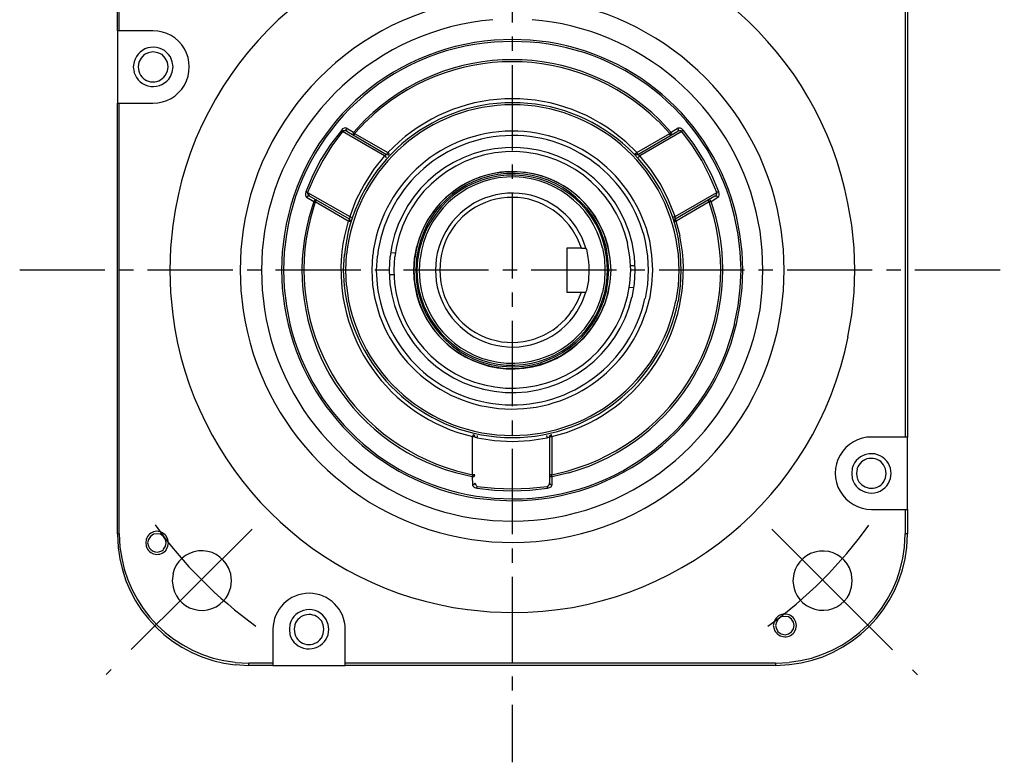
# Model space of a CAD drawing. Header units: millimetres. Extents: x 32176 to 33726, y 9839 to 10942.
# Tile 30 of 44: x 32439 to 32549, y 10284 to 10366. Entities that reach past the tile are written whole.
import ezdxf

# ---------------------------------------------------------------- set-up
doc = ezdxf.new("R2010")
doc.units = ezdxf.units.MM
doc.linetypes.add('CENTER2', pattern=[28.575, 19.05, -3.175, 3.175, -3.175])
doc.layers.add('Center', color=1, linetype='CENTER2')
doc.layers.add('Z_entity', color=7, linetype='Continuous')

msp = doc.modelspace()

# ---------------------------------------------------------------- linework, layer by layer
at = {"layer": 'Center', "ltscale": 0.5}
for p, q in [((32494.23, 10418.51), (32494.23, 10283.51)), ((32439.23, 10338.51), (32549.23, 10338.51))]:
    msp.add_line(p, q, dxfattribs=at)
at = {"layer": 'Center'}
for p, q in [((32465.19, 10309.55), (32448.9, 10293.31)), ((32523.26, 10309.53), (32539.53, 10293.28))]:
    msp.add_line(p, q, dxfattribs=at)
for start, end in [(215.5582, 234.2821), (305.6869, 324.4108)]:
    msp.add_arc((32494.23, 10338.51), 49.01, start, end, dxfattribs=at)
at = {"layer": 'Z_entity', "color": 7}
for p, q in [((32450.14, 10365.2), (32450.14, 10367.91)), ((32450.35, 10365.2), (32450.35, 10367.91)), ((32538.16, 10367.91), (32538.16, 10319.83)), ((32538.41, 10367.91), (32538.41, 10319.83)), ((32450.14, 10365.2), (32450.14, 10357.11)), ((32450.35, 10365.2), (32450.14, 10365.2)), ((32454.12, 10365.2), (32450.35, 10365.2)), ((32494.27, 10364.23), (32492.24, 10364.14)), ((32496.27, 10364.14), (32494.27, 10364.23)), ((32494.27, 10364.01), (32492.24, 10363.93)), ((32496.27, 10363.93), (32494.27, 10364.01)), ((32452.8, 10362.15), (32452.55, 10361.68)), ((32453.14, 10362.53), (32452.8, 10362.15)), ((32453.61, 10362.74), (32453.14, 10362.53)), ((32454.12, 10362.83), (32453.61, 10362.74)), ((32454.67, 10362.74), (32454.12, 10362.83)), ((32455.13, 10362.53), (32454.67, 10362.74)), ((32455.47, 10362.15), (32455.13, 10362.53)), ((32455.73, 10361.68), (32455.47, 10362.15)), ((32456.28, 10361.73), (32456.07, 10362.28)), ((32452, 10361.73), (32451.91, 10361.18)), ((32451.91, 10361.18), (32452, 10360.58)), ((32452.55, 10361.68), (32452.47, 10361.18)), ((32452.47, 10361.18), (32452.55, 10360.67)), ((32455.81, 10361.18), (32455.73, 10361.68)), ((32455.73, 10360.67), (32455.81, 10361.18)), ((32455.81, 10361.18), (32455.81, 10361.18)), ((32456.36, 10361.18), (32456.28, 10361.73)), ((32456.28, 10360.58), (32456.36, 10361.18)), ((32456.36, 10361.18), (32456.36, 10361.18)), ((32455.47, 10360.2), (32455.73, 10360.67)), ((32456.07, 10360.07), (32456.28, 10360.58)), ((32450.14, 10309.03), (32450.14, 10357.11)), ((32450.14, 10357.11), (32450.35, 10357.11)), ((32450.35, 10309.03), (32450.35, 10357.11)), ((32450.35, 10357.11), (32454.12, 10357.11)), ((32475.47, 10354.31), (32475.3, 10354.23)), ((32475.64, 10354.36), (32475.47, 10354.31)), ((32475.72, 10354.31), (32475.64, 10354.36)), ((32475.72, 10354.31), (32475.68, 10354.14)), ((32476.53, 10353.85), (32475.72, 10354.31)), ((32477.84, 10355.24), (32476.53, 10353.85)), ((32477.97, 10355.12), (32476.65, 10353.72)), ((32511.85, 10353.72), (32510.54, 10355.12)), ((32512.02, 10353.85), (32510.71, 10355.24)), ((32512.79, 10354.31), (32512.02, 10353.85)), ((32512.83, 10354.14), (32512.79, 10354.31)), ((32513.04, 10354.31), (32512.79, 10354.31)), ((32513.21, 10354.23), (32513.04, 10354.31)), ((32475.17, 10354.06), (32473.94, 10352.49)), ((32475.3, 10353.93), (32474.11, 10352.36)), ((32475.3, 10354.23), (32475.17, 10354.06)), ((32475.26, 10353.97), (32475.17, 10354.06)), ((32475.3, 10353.97), (32475.26, 10353.97)), ((32475.42, 10354.02), (32475.3, 10353.93)), ((32475.3, 10353.93), (32475.3, 10353.97)), ((32480, 10351.22), (32475.3, 10353.93)), ((32475.68, 10354.02), (32475.42, 10354.02)), ((32475.68, 10354.14), (32475.76, 10353.97)), ((32475.76, 10353.97), (32475.68, 10354.02)), ((32475.76, 10353.97), (32480.21, 10351.39)), ((32476.53, 10353.85), (32476.44, 10353.68)), ((32476.44, 10353.68), (32476.57, 10353.51)), ((32476.65, 10353.72), (32476.53, 10353.85)), ((32476.61, 10353.59), (32476.57, 10353.55)), ((32476.57, 10353.55), (32476.57, 10353.51)), ((32476.65, 10353.68), (32476.61, 10353.64)), ((32476.61, 10353.64), (32476.61, 10353.59)), ((32476.65, 10353.72), (32480.34, 10351.6)), ((32476.65, 10353.72), (32476.65, 10353.68)), ((32508.17, 10351.6), (32511.85, 10353.72)), ((32508.3, 10351.39), (32512.74, 10353.97)), ((32513.21, 10353.93), (32508.51, 10351.22)), ((32511.85, 10353.72), (32511.98, 10353.85)), ((32511.85, 10353.68), (32511.85, 10353.72)), ((32511.9, 10353.64), (32511.85, 10353.68)), ((32511.9, 10353.59), (32511.9, 10353.64)), ((32511.94, 10353.55), (32511.9, 10353.59)), ((32511.94, 10353.51), (32511.94, 10353.55)), ((32511.98, 10353.51), (32511.94, 10353.51)), ((32511.98, 10353.85), (32512.02, 10353.85)), ((32511.98, 10353.51), (32512.07, 10353.68)), ((32512.07, 10353.68), (32512.02, 10353.85)), ((32512.74, 10353.97), (32512.83, 10354.14)), ((32512.83, 10354.02), (32512.74, 10353.97)), ((32513.08, 10354.02), (32512.83, 10354.02)), ((32513.21, 10353.93), (32513.08, 10354.02)), ((32513.38, 10354.06), (32513.21, 10354.23)), ((32513.29, 10353.97), (32513.21, 10353.97)), ((32513.21, 10353.97), (32513.21, 10353.93)), ((32514.4, 10352.36), (32513.21, 10353.93)), ((32513.34, 10354.02), (32513.29, 10354.02)), ((32513.29, 10354.02), (32513.29, 10353.97)), ((32513.38, 10354.06), (32513.34, 10354.06)), ((32513.34, 10354.06), (32513.34, 10354.02)), ((32514.57, 10352.49), (32513.38, 10354.06)), ((32473.94, 10352.49), (32472.88, 10350.8)), ((32474.11, 10352.36), (32473.09, 10350.71)), ((32481.61, 10352.79), (32480.34, 10351.6)), ((32508.17, 10351.6), (32506.94, 10352.79)), ((32515.45, 10350.71), (32514.4, 10352.36)), ((32515.62, 10350.8), (32514.57, 10352.49)), ((32480, 10351.22), (32478.77, 10349.7)), ((32480.17, 10351.35), (32480, 10351.22)), ((32480.04, 10351.18), (32480, 10351.22)), ((32480.08, 10351.18), (32480.04, 10351.18)), ((32480.13, 10351.14), (32480.08, 10351.18)), ((32480.13, 10351.09), (32480.13, 10351.14)), ((32480.17, 10351.09), (32480.13, 10351.09)), ((32480.21, 10351.39), (32480.17, 10351.35)), ((32480.17, 10351.05), (32480.17, 10351.09)), ((32480.21, 10351.05), (32480.17, 10351.05)), ((32480.25, 10351.39), (32480.21, 10351.39)), ((32480.21, 10351.39), (32480.38, 10351.35)), ((32480.3, 10351.47), (32480.25, 10351.43)), ((32480.25, 10351.43), (32480.25, 10351.39)), ((32480.34, 10351.56), (32480.3, 10351.52)), ((32480.3, 10351.52), (32480.3, 10351.47)), ((32480.42, 10351.52), (32480.34, 10351.6)), ((32480.34, 10351.6), (32480.34, 10351.56)), ((32480.38, 10351.35), (32480.51, 10351.43)), ((32480.47, 10351.52), (32480.42, 10351.52)), ((32480.47, 10351.47), (32480.47, 10351.52)), ((32480.51, 10351.47), (32480.47, 10351.47)), ((32480.51, 10351.43), (32480.51, 10351.47)), ((32508, 10351.43), (32508, 10351.47)), ((32508, 10351.47), (32508.04, 10351.47)), ((32508, 10351.43), (32508.13, 10351.35)), ((32508.04, 10351.47), (32508.17, 10351.6)), ((32508.13, 10351.35), (32508.3, 10351.39)), ((32508.21, 10351.56), (32508.17, 10351.6)), ((32508.21, 10351.52), (32508.21, 10351.56)), ((32508.25, 10351.47), (32508.21, 10351.52)), ((32508.25, 10351.43), (32508.25, 10351.47)), ((32508.3, 10351.39), (32508.25, 10351.43)), ((32508.34, 10351.35), (32508.3, 10351.39)), ((32508.51, 10351.22), (32508.34, 10351.35)), ((32508.38, 10351.09), (32508.34, 10351.09)), ((32508.34, 10351.09), (32508.34, 10351.05)), ((32508.42, 10351.14), (32508.38, 10351.09)), ((32508.47, 10351.18), (32508.42, 10351.18)), ((32508.42, 10351.18), (32508.42, 10351.14)), ((32508.51, 10351.22), (32508.47, 10351.18)), ((32509.74, 10349.7), (32508.51, 10351.22)), ((32472.88, 10350.8), (32471.99, 10349.06)), ((32473.09, 10350.71), (32472.16, 10348.93)), ((32516.34, 10348.93), (32515.45, 10350.71)), ((32516.56, 10349.06), (32515.62, 10350.8)), ((32471.99, 10349.06), (32471.19, 10347.2)), ((32472.16, 10348.93), (32471.4, 10347.15)), ((32478.77, 10349.7), (32477.71, 10348.04)), ((32510.84, 10348.04), (32509.74, 10349.7)), ((32517.11, 10347.15), (32516.34, 10348.93)), ((32517.32, 10347.2), (32516.56, 10349.06)), ((32477.71, 10348.04), (32476.78, 10346.26)), ((32511.73, 10346.26), (32510.84, 10348.04)), ((32471.19, 10347.2), (32471.15, 10347.03)), ((32471.15, 10347.03), (32471.15, 10346.82)), ((32471.15, 10346.82), (32471.19, 10346.69)), ((32471.27, 10347.2), (32471.19, 10347.2)), ((32471.19, 10346.69), (32471.27, 10346.6)), ((32471.32, 10347.15), (32471.27, 10347.2)), ((32471.4, 10346.73), (32471.27, 10346.6)), ((32471.27, 10346.6), (32472.08, 10346.14)), ((32471.4, 10347.15), (32471.32, 10347.15)), ((32471.4, 10347.15), (32476.1, 10344.44)), ((32471.4, 10347.15), (32471.4, 10347.03)), ((32471.4, 10347.03), (32471.44, 10346.9)), ((32471.61, 10346.73), (32471.4, 10346.73)), ((32471.44, 10346.9), (32471.61, 10346.73)), ((32476.06, 10344.15), (32471.61, 10346.73)), ((32512.45, 10344.44), (32517.11, 10347.15)), ((32516.9, 10346.73), (32512.45, 10344.15)), ((32516.47, 10346.14), (32517.23, 10346.6)), ((32516.9, 10346.73), (32517.02, 10346.82)), ((32517.11, 10346.73), (32516.9, 10346.73)), ((32517.02, 10346.82), (32517.06, 10346.9)), ((32517.06, 10346.9), (32517.11, 10347.03)), ((32517.19, 10347.15), (32517.11, 10347.15)), ((32517.11, 10347.03), (32517.11, 10347.15)), ((32517.23, 10346.6), (32517.11, 10346.73)), ((32517.23, 10347.2), (32517.19, 10347.15)), ((32517.32, 10347.2), (32517.23, 10347.2)), ((32517.23, 10346.6), (32517.32, 10346.69)), ((32517.36, 10347.03), (32517.32, 10347.2)), ((32517.32, 10346.69), (32517.36, 10346.82)), ((32517.36, 10346.82), (32517.36, 10347.03)), ((32472.08, 10346.14), (32471.53, 10344.32)), ((32472.25, 10346.09), (32471.7, 10344.27)), ((32472.21, 10346.31), (32472.08, 10346.14)), ((32472.12, 10346.14), (32472.08, 10346.14)), ((32472.16, 10346.09), (32472.12, 10346.14)), ((32472.25, 10346.09), (32472.16, 10346.09)), ((32472.37, 10346.31), (32472.21, 10346.31)), ((32472.29, 10346.14), (32472.25, 10346.09)), ((32475.93, 10343.93), (32472.25, 10346.09)), ((32472.33, 10346.18), (32472.29, 10346.14)), ((32472.37, 10346.26), (32472.33, 10346.22)), ((32472.33, 10346.22), (32472.33, 10346.18)), ((32472.37, 10346.31), (32472.37, 10346.26)), ((32476.78, 10346.26), (32476.1, 10344.44)), ((32512.45, 10344.44), (32511.73, 10346.26)), ((32516.26, 10346.09), (32512.57, 10343.93)), ((32516.13, 10346.26), (32516.13, 10346.31)), ((32516.34, 10346.31), (32516.13, 10346.31)), ((32516.17, 10346.26), (32516.13, 10346.26)), ((32516.17, 10346.18), (32516.17, 10346.26)), ((32516.22, 10346.14), (32516.17, 10346.18)), ((32516.26, 10346.09), (32516.22, 10346.14)), ((32516.81, 10344.27), (32516.26, 10346.09)), ((32516.39, 10346.09), (32516.26, 10346.09)), ((32516.47, 10346.14), (32516.34, 10346.31)), ((32516.47, 10346.14), (32516.39, 10346.14)), ((32516.39, 10346.14), (32516.39, 10346.09)), ((32517.02, 10344.32), (32516.47, 10346.14)), ((32532.19, 10343.47), (32531.76, 10345.93)), ((32476.1, 10344.44), (32476.06, 10344.23)), ((32476.14, 10344.4), (32476.1, 10344.44)), ((32476.23, 10344.4), (32476.14, 10344.4)), ((32476.23, 10344.36), (32476.23, 10344.4)), ((32512.32, 10344.4), (32512.28, 10344.36)), ((32512.4, 10344.4), (32512.32, 10344.4)), ((32512.45, 10344.44), (32512.4, 10344.4)), ((32512.45, 10344.15), (32512.45, 10344.44)), ((32519.48, 10342.45), (32519.1, 10344.44)), ((32519.69, 10342.49), (32519.31, 10344.49)), ((32521.94, 10342.83), (32521.51, 10344.99)), ((32524.31, 10343), (32523.88, 10345.25)), ((32456.32, 10343.47), (32456.07, 10340.97)), ((32475.93, 10343.93), (32475.51, 10342.28)), ((32475.98, 10343.98), (32475.93, 10343.93)), ((32476.02, 10343.93), (32475.93, 10343.93)), ((32476.02, 10344.06), (32475.98, 10344.02)), ((32475.98, 10344.02), (32475.98, 10343.98)), ((32476.06, 10344.15), (32476.02, 10344.15)), ((32476.02, 10344.15), (32476.02, 10344.06)), ((32476.06, 10343.89), (32476.02, 10343.93)), ((32476.06, 10344.23), (32476.06, 10344.15)), ((32476.14, 10344.06), (32476.06, 10344.15)), ((32476.19, 10343.89), (32476.06, 10343.89)), ((32476.19, 10343.89), (32476.14, 10344.06)), ((32476.31, 10344.36), (32476.23, 10344.36)), ((32512.28, 10344.36), (32512.19, 10344.36)), ((32512.45, 10344.15), (32512.36, 10344.06)), ((32512.36, 10344.06), (32512.36, 10343.89)), ((32512.45, 10343.89), (32512.36, 10343.89)), ((32512.49, 10344.15), (32512.45, 10344.15)), ((32512.49, 10343.93), (32512.45, 10343.89)), ((32512.49, 10344.1), (32512.49, 10344.15)), ((32512.53, 10344.06), (32512.49, 10344.1)), ((32512.57, 10343.93), (32512.49, 10343.93)), ((32512.53, 10344.02), (32512.53, 10344.06)), ((32512.57, 10343.98), (32512.53, 10344.02)), ((32512.57, 10343.93), (32512.57, 10343.98)), ((32513, 10342.28), (32512.57, 10343.93)), ((32532.44, 10340.97), (32532.19, 10343.47)), ((32464.2, 10343), (32463.95, 10340.76)), ((32466.57, 10342.83), (32466.32, 10340.67)), ((32468.82, 10342.49), (32468.56, 10340.5)), ((32469.03, 10342.45), (32468.77, 10340.46)), ((32501.56, 10341.99), (32500.97, 10342.96)), ((32502.07, 10342.07), (32501.48, 10343.13)), ((32504.95, 10341.1), (32504.57, 10342.37)), ((32519.73, 10340.46), (32519.48, 10342.45)), ((32519.95, 10340.5), (32519.69, 10342.49)), ((32522.19, 10340.67), (32521.94, 10342.83)), ((32524.56, 10340.76), (32524.31, 10343)), ((32501.98, 10340.93), (32501.56, 10341.99)), ((32502.49, 10340.93), (32502.07, 10342.07)), ((32507.41, 10339.95), (32507.15, 10341.44)), ((32507.91, 10340), (32507.66, 10341.52)), ((32509.4, 10340.04), (32509.14, 10341.65)), ((32509.86, 10340.12), (32509.61, 10341.73)), ((32512.83, 10340.21), (32512.57, 10341.9)), ((32513.04, 10340.21), (32512.83, 10341.94)), ((32456.07, 10340.97), (32456.02, 10338.47)), ((32463.95, 10340.76), (32463.86, 10338.47)), ((32466.32, 10340.67), (32466.23, 10338.47)), ((32468.56, 10340.5), (32468.48, 10338.47)), ((32468.77, 10340.46), (32468.69, 10338.47)), ((32475.47, 10340.21), (32475.38, 10338.47)), ((32475.72, 10340.21), (32475.64, 10338.47)), ((32478.64, 10340.12), (32478.56, 10338.47)), ((32479.15, 10340.04), (32479.07, 10338.47)), ((32480.68, 10340.42), (32481.14, 10340.38)), ((32483.56, 10341.1), (32483.3, 10339.78)), ((32501.98, 10340.93), (32500.37, 10340.93)), ((32500.37, 10340.93), (32500.37, 10336.01)), ((32501.98, 10340.93), (32502.49, 10340.93)), ((32502.49, 10340.93), (32502.49, 10340.84)), ((32502.49, 10340.84), (32502.54, 10340.8)), ((32502.54, 10340.8), (32502.68, 10340.13)), ((32502.68, 10340.13), (32502.79, 10339.4)), ((32504.61, 10339.74), (32504.36, 10340.97)), ((32504.82, 10339.74), (32504.61, 10341.01)), ((32504.95, 10339.78), (32504.74, 10341.05)), ((32505.2, 10339.78), (32504.95, 10341.1)), ((32505.2, 10339.78), (32504.99, 10341.1)), ((32509.48, 10338.47), (32509.4, 10340.04)), ((32509.95, 10338.47), (32509.86, 10340.12)), ((32512.91, 10338.47), (32512.83, 10340.21)), ((32513.13, 10338.47), (32513.04, 10340.21)), ((32519.82, 10338.47), (32519.73, 10340.46)), ((32520.03, 10338.47), (32519.95, 10340.5)), ((32522.27, 10338.47), (32522.19, 10340.67)), ((32524.65, 10338.47), (32524.56, 10340.76)), ((32532.53, 10338.47), (32532.44, 10340.97)), ((32480.59, 10340), (32480.51, 10338.47)), ((32481.1, 10339.95), (32481.02, 10338.47)), ((32483.3, 10339.78), (32483.22, 10338.47)), ((32483.35, 10339.78), (32483.26, 10338.47)), ((32483.56, 10339.78), (32483.47, 10338.47)), ((32483.68, 10339.74), (32483.6, 10338.47)), ((32483.94, 10339.74), (32483.85, 10338.47)), ((32485.76, 10339.7), (32485.68, 10338.47)), ((32486.23, 10339.61), (32486.18, 10338.47)), ((32502.79, 10339.4), (32502.83, 10338.94)), ((32502.83, 10338.94), (32502.83, 10338.47)), ((32504.65, 10338.47), (32504.61, 10339.74)), ((32504.91, 10338.47), (32504.82, 10339.74)), ((32505.03, 10338.47), (32504.95, 10339.78)), ((32505.29, 10338.47), (32505.2, 10339.78)), ((32505.29, 10338.47), (32505.2, 10339.78)), ((32507.49, 10338.47), (32507.41, 10339.95)), ((32507.49, 10338.98), (32508, 10338.98)), ((32508, 10338.47), (32507.91, 10340)), ((32456.02, 10338.47), (32456.07, 10335.97)), ((32463.86, 10338.47), (32463.95, 10336.18)), ((32466.23, 10338.47), (32466.32, 10336.27)), ((32468.48, 10338.47), (32468.56, 10336.44)), ((32468.69, 10338.47), (32468.77, 10336.48)), ((32475.38, 10338.47), (32475.47, 10336.73)), ((32475.64, 10338.47), (32475.72, 10336.73)), ((32478.56, 10338.47), (32478.64, 10336.82)), ((32479.07, 10338.47), (32479.15, 10336.86)), ((32480.51, 10338.47), (32480.59, 10336.95)), ((32480.55, 10337.96), (32481.02, 10337.96)), ((32481.02, 10338.47), (32481.1, 10336.99)), ((32483.26, 10338.47), (32483.35, 10337.16)), ((32483.47, 10338.47), (32483.56, 10337.16)), ((32483.6, 10338.47), (32483.68, 10337.2)), ((32483.85, 10338.47), (32483.94, 10337.2)), ((32485.68, 10338.47), (32485.76, 10337.24)), ((32486.18, 10338.47), (32486.23, 10337.33)), ((32502.83, 10338.47), (32502.77, 10337.3)), ((32504.61, 10337.2), (32504.65, 10338.47)), ((32504.65, 10338.47), (32504.65, 10338.47)), ((32504.82, 10337.2), (32504.91, 10338.47)), ((32504.91, 10338.47), (32504.91, 10338.47)), ((32504.95, 10337.16), (32505.03, 10338.47)), ((32505.03, 10338.47), (32505.03, 10338.47)), ((32505.2, 10337.16), (32505.29, 10338.47)), ((32505.2, 10337.16), (32505.29, 10338.47)), ((32505.29, 10338.47), (32505.29, 10338.47)), ((32507.41, 10336.99), (32507.49, 10338.47)), ((32507.49, 10338.47), (32507.49, 10338.47)), ((32507.91, 10336.95), (32508, 10338.47)), ((32508, 10338.47), (32508, 10338.47)), ((32509.4, 10336.86), (32509.48, 10338.47)), ((32509.48, 10338.47), (32509.48, 10338.47)), ((32509.86, 10336.82), (32509.95, 10338.47)), ((32509.95, 10338.47), (32509.95, 10338.47)), ((32512.83, 10336.73), (32512.91, 10338.47)), ((32512.91, 10338.47), (32512.91, 10338.47)), ((32513.04, 10336.73), (32513.13, 10338.47)), ((32513.13, 10338.47), (32513.13, 10338.47)), ((32519.73, 10336.48), (32519.82, 10338.47)), ((32519.82, 10338.47), (32519.82, 10338.47)), ((32519.95, 10336.44), (32520.03, 10338.47)), ((32520.03, 10338.47), (32520.03, 10338.47)), ((32522.19, 10336.27), (32522.27, 10338.47)), ((32522.27, 10338.47), (32522.27, 10338.47)), ((32524.56, 10336.18), (32524.65, 10338.47)), ((32524.65, 10338.47), (32524.65, 10338.47)), ((32532.44, 10335.97), (32532.53, 10338.47)), ((32532.53, 10338.47), (32532.53, 10338.47)), ((32502.77, 10337.3), (32502.54, 10336.18)), ((32504.36, 10335.97), (32504.61, 10337.2)), ((32504.61, 10335.93), (32504.82, 10337.2)), ((32504.74, 10335.89), (32504.95, 10337.16)), ((32504.95, 10335.84), (32505.2, 10337.16)), ((32504.99, 10335.84), (32505.2, 10337.16)), ((32507.15, 10335.5), (32507.41, 10336.99)), ((32507.66, 10335.42), (32507.91, 10336.95)), ((32509.14, 10335.29), (32509.4, 10336.86)), ((32509.61, 10335.21), (32509.86, 10336.82)), ((32512.57, 10335.04), (32512.83, 10336.73)), ((32512.83, 10335), (32513.04, 10336.73)), ((32456.07, 10335.97), (32456.32, 10333.47)), ((32463.95, 10336.18), (32464.2, 10333.94)), ((32466.32, 10336.27), (32466.57, 10334.06)), ((32468.56, 10336.44), (32468.82, 10334.45)), ((32468.77, 10336.48), (32469.03, 10334.49)), ((32500.37, 10336.01), (32501.98, 10336.01)), ((32501.56, 10334.95), (32501.98, 10336.01)), ((32501.98, 10336.01), (32502.49, 10336.01)), ((32502.07, 10334.87), (32502.49, 10336.01)), ((32502.54, 10336.18), (32502.49, 10336.06)), ((32502.49, 10336.06), (32502.49, 10336.01)), ((32504.57, 10334.57), (32504.99, 10335.84)), ((32507.36, 10336.56), (32507.83, 10336.52)), ((32519.48, 10334.49), (32519.73, 10336.48)), ((32519.69, 10334.45), (32519.95, 10336.44)), ((32521.94, 10334.06), (32522.19, 10336.27)), ((32524.31, 10333.94), (32524.56, 10336.18)), ((32532.19, 10333.47), (32532.44, 10335.97)), ((32500.97, 10333.98), (32501.56, 10334.95)), ((32501.48, 10333.81), (32502.07, 10334.87)), ((32519.1, 10332.5), (32519.48, 10334.49)), ((32519.31, 10332.46), (32519.69, 10334.45)), ((32521.51, 10331.95), (32521.94, 10334.06)), ((32523.88, 10331.69), (32524.31, 10333.94)), ((32531.76, 10331.01), (32532.19, 10333.47)), ((32488.18, 10320.34), (32489.83, 10319.87)), ((32498.68, 10319.87), (32500.33, 10320.34)), ((32489.87, 10319.92), (32489.83, 10319.87)), ((32489.83, 10315.6), (32489.83, 10319.87)), ((32489.83, 10319.87), (32490.08, 10319.87)), ((32489.91, 10320.04), (32489.87, 10320.04)), ((32489.87, 10320.04), (32489.87, 10319.92)), ((32489.91, 10320.09), (32489.91, 10320.04)), ((32490.04, 10320), (32489.91, 10320.09)), ((32490.08, 10319.87), (32490.04, 10320)), ((32490.08, 10319.87), (32490.12, 10319.83)), ((32490.12, 10319.83), (32490.17, 10319.83)), ((32490.17, 10319.83), (32490.34, 10319.75)), ((32490.34, 10319.83), (32490.38, 10319.87)), ((32490.34, 10319.75), (32490.34, 10319.83)), ((32490.34, 10319.75), (32492.28, 10319.45)), ((32490.38, 10319.87), (32490.38, 10320)), ((32492.28, 10319.45), (32494.27, 10319.32)), ((32494.27, 10319.32), (32496.22, 10319.45)), ((32496.22, 10319.45), (32498.17, 10319.75)), ((32498.13, 10319.92), (32498.13, 10320)), ((32498.17, 10319.87), (32498.13, 10319.92)), ((32498.17, 10319.75), (32498.17, 10319.87)), ((32498.17, 10319.75), (32498.34, 10319.83)), ((32498.34, 10319.83), (32498.43, 10319.83)), ((32498.47, 10320), (32498.43, 10319.87)), ((32498.43, 10319.87), (32498.68, 10319.87)), ((32498.43, 10319.87), (32498.43, 10314.71)), ((32498.43, 10319.83), (32498.43, 10319.87)), ((32498.6, 10320.09), (32498.47, 10320)), ((32498.64, 10320.09), (32498.6, 10320.09)), ((32498.64, 10319.96), (32498.64, 10320.09)), ((32498.68, 10319.92), (32498.64, 10319.96)), ((32498.68, 10319.87), (32498.68, 10319.92)), ((32498.68, 10319.87), (32498.68, 10315.6)), ((32538.16, 10319.83), (32534.39, 10319.83)), ((32538.41, 10319.83), (32538.16, 10319.83)), ((32538.41, 10311.74), (32538.41, 10319.83)), ((32487.92, 10315.85), (32489.78, 10315.43)), ((32488.01, 10316.06), (32489.83, 10315.6)), ((32498.68, 10315.6), (32500.5, 10316.06)), ((32498.72, 10315.43), (32500.59, 10315.85)), ((32532.23, 10316.36), (32532.19, 10315.77)), ((32532.78, 10316.27), (32532.7, 10315.77)), ((32535.96, 10316.27), (32535.75, 10316.74)), ((32536.04, 10315.77), (32535.96, 10316.27)), ((32536.51, 10316.36), (32536.3, 10316.87)), ((32536.59, 10315.77), (32536.51, 10316.36)), ((32489.83, 10315.43), (32489.78, 10315.43)), ((32489.78, 10315.43), (32490, 10315.43)), ((32489.78, 10315.43), (32489.83, 10314.49)), ((32490.08, 10315.6), (32489.83, 10315.6)), ((32489.83, 10315.6), (32489.83, 10315.43)), ((32490, 10315.43), (32490.08, 10315.6)), ((32490, 10314.54), (32490.08, 10314.71)), ((32490.08, 10314.71), (32490.12, 10314.62)), ((32498.68, 10315.6), (32498.43, 10315.6)), ((32498.43, 10315.6), (32498.51, 10315.43)), ((32498.43, 10314.62), (32498.43, 10314.71)), ((32498.43, 10314.71), (32498.51, 10314.54)), ((32498.51, 10315.43), (32498.72, 10315.43)), ((32498.68, 10315.47), (32498.68, 10315.6)), ((32498.72, 10315.43), (32498.68, 10315.47)), ((32498.72, 10314.49), (32498.72, 10315.43)), ((32532.19, 10315.77), (32532.23, 10315.21)), ((32532.7, 10315.77), (32532.78, 10315.26)), ((32535.75, 10314.79), (32535.96, 10315.26)), ((32535.96, 10315.26), (32536.04, 10315.77)), ((32536.04, 10315.77), (32536.04, 10315.77)), ((32536.3, 10314.66), (32536.51, 10315.21)), ((32536.51, 10315.21), (32536.59, 10315.77)), ((32536.59, 10315.77), (32536.59, 10315.77)), ((32489.83, 10314.49), (32490, 10314.54)), ((32489.83, 10314.49), (32489.83, 10314.41)), ((32489.83, 10314.41), (32489.95, 10314.28)), ((32489.95, 10314.28), (32490.08, 10314.2)), ((32490.08, 10314.2), (32490.29, 10314.11)), ((32490.12, 10314.62), (32490.17, 10314.49)), ((32490.17, 10314.49), (32490.21, 10314.41)), ((32490.21, 10314.41), (32490.34, 10314.32)), ((32490.29, 10314.11), (32490.29, 10314.2)), ((32490.29, 10314.2), (32490.34, 10314.2)), ((32490.29, 10314.11), (32490.29, 10314.11)), ((32490.29, 10314.11), (32492.28, 10313.9)), ((32490.34, 10314.32), (32492.28, 10314.11)), ((32490.34, 10314.2), (32490.34, 10314.32)), ((32492.28, 10314.11), (32494.27, 10314.03)), ((32492.28, 10313.9), (32494.27, 10313.82)), ((32494.27, 10314.03), (32496.22, 10314.11)), ((32494.27, 10313.82), (32496.22, 10313.9)), ((32496.22, 10314.11), (32498.17, 10314.32)), ((32496.22, 10313.9), (32498.21, 10314.11)), ((32498.17, 10314.32), (32498.3, 10314.41)), ((32498.17, 10314.28), (32498.17, 10314.32)), ((32498.21, 10314.24), (32498.17, 10314.28)), ((32498.21, 10314.11), (32498.21, 10314.24)), ((32498.21, 10314.11), (32498.43, 10314.2)), ((32498.3, 10314.41), (32498.38, 10314.49)), ((32498.38, 10314.49), (32498.43, 10314.62)), ((32498.43, 10314.2), (32498.6, 10314.28)), ((32498.51, 10314.54), (32498.72, 10314.49)), ((32498.6, 10314.28), (32498.68, 10314.41)), ((32498.68, 10314.41), (32498.72, 10314.49)), ((32490.21, 10313.01), (32492.24, 10312.8)), ((32490.25, 10313.22), (32492.24, 10313.01)), ((32492.24, 10313.01), (32494.27, 10312.93)), ((32492.24, 10312.8), (32494.27, 10312.72)), ((32534.39, 10311.74), (32538.16, 10311.74)), ((32538.16, 10311.74), (32538.41, 10311.74)), ((32538.16, 10311.74), (32538.16, 10309.03)), ((32538.41, 10311.74), (32538.41, 10309.03)), ((32489.87, 10310.77), (32492.07, 10310.51)), ((32492.07, 10310.51), (32494.27, 10310.43)), ((32450.14, 10309.03), (32450.22, 10307.51)), ((32450.35, 10309.03), (32450.14, 10309.03)), ((32450.35, 10309.03), (32450.43, 10307.55)), ((32453.36, 10308.39), (32453.31, 10308.01)), ((32453.61, 10308.39), (32453.52, 10308.01)), ((32453.86, 10308.73), (32453.61, 10308.39)), ((32454.16, 10308.99), (32453.86, 10308.73)), ((32454.58, 10309.03), (32454.16, 10308.99)), ((32454.96, 10308.99), (32454.58, 10309.03)), ((32455.3, 10308.73), (32454.96, 10308.99)), ((32455.52, 10308.39), (32455.3, 10308.73)), ((32455.6, 10308.01), (32455.52, 10308.39)), ((32455.77, 10308.39), (32455.6, 10308.78)), ((32455.85, 10308.01), (32455.77, 10308.39)), ((32489.74, 10308.39), (32491.99, 10308.14)), ((32491.99, 10308.14), (32494.27, 10308.06)), ((32538.08, 10307.55), (32538.16, 10309.03)), ((32538.41, 10309.03), (32538.16, 10309.03)), ((32538.33, 10307.51), (32538.41, 10309.03)), ((32453.31, 10308.01), (32453.36, 10307.63)), ((32453.52, 10308.01), (32453.61, 10307.63)), ((32455.3, 10307.29), (32455.52, 10307.63)), ((32455.52, 10307.63), (32455.6, 10308.01)), ((32455.6, 10308.01), (32455.6, 10308.01)), ((32455.6, 10307.25), (32455.77, 10307.63)), ((32455.77, 10307.63), (32455.85, 10308.01)), ((32455.85, 10308.01), (32455.85, 10308.01)), ((32462.8, 10304.54), (32462.55, 10305.22)), ((32532.14, 10304.54), (32531.93, 10305.22)), ((32456.36, 10304.54), (32456.28, 10303.78)), ((32456.28, 10303.78), (32456.36, 10303.06)), ((32462.89, 10303.78), (32462.8, 10304.54)), ((32462.8, 10303.06), (32462.89, 10303.78)), ((32462.89, 10303.78), (32462.89, 10303.78)), ((32525.71, 10304.54), (32525.62, 10303.78)), ((32525.62, 10303.78), (32525.71, 10303.06)), ((32532.23, 10303.78), (32532.14, 10304.54)), ((32532.14, 10303.06), (32532.23, 10303.78)), ((32532.23, 10303.78), (32532.23, 10303.78)), ((32462.55, 10302.34), (32462.8, 10303.06)), ((32531.93, 10302.34), (32532.14, 10303.06)), ((32489.28, 10300.56), (32491.78, 10300.3)), ((32473.14, 10298.86), (32472.93, 10299.33)), ((32473.69, 10298.91), (32473.48, 10299.46)), ((32491.78, 10300.3), (32494.27, 10300.22)), ((32523.97, 10299.5), (32523.76, 10299.16)), ((32524.31, 10299.75), (32523.97, 10299.5)), ((32524.73, 10299.8), (32524.31, 10299.75)), ((32525.11, 10299.75), (32524.73, 10299.8)), ((32525.45, 10299.5), (32525.11, 10299.75)), ((32525.66, 10299.16), (32525.45, 10299.5)), ((32525.92, 10299.16), (32525.75, 10299.54)), ((32467.5, 10298.36), (32467.5, 10294.59)), ((32469.41, 10298.91), (32469.37, 10298.36)), ((32469.37, 10298.36), (32469.41, 10297.76)), ((32469.96, 10298.86), (32469.88, 10298.36)), ((32469.88, 10298.36), (32469.96, 10297.85)), ((32473.22, 10298.36), (32473.14, 10298.86)), ((32473.14, 10297.85), (32473.22, 10298.36)), ((32473.22, 10298.36), (32473.22, 10298.36)), ((32473.77, 10298.36), (32473.69, 10298.91)), ((32473.69, 10297.76), (32473.77, 10298.36)), ((32473.77, 10298.36), (32473.77, 10298.36)), ((32475.59, 10294.59), (32475.59, 10298.36)), ((32523.5, 10299.16), (32523.42, 10298.78)), ((32523.42, 10298.78), (32523.5, 10298.4)), ((32523.76, 10299.16), (32523.67, 10298.78)), ((32523.67, 10298.78), (32523.76, 10298.4)), ((32523.76, 10298.4), (32523.97, 10298.06)), ((32525.45, 10298.06), (32525.66, 10298.4)), ((32525.75, 10298.78), (32525.66, 10299.16)), ((32525.66, 10298.4), (32525.75, 10298.78)), ((32525.75, 10298.78), (32525.75, 10298.78)), ((32525.75, 10298.02), (32525.92, 10298.4)), ((32526, 10298.78), (32525.92, 10299.16)), ((32525.92, 10298.4), (32526, 10298.78)), ((32526, 10298.78), (32526, 10298.78)), ((32472.93, 10297.38), (32473.14, 10297.85)), ((32473.48, 10297.25), (32473.69, 10297.76)), ((32523.97, 10298.06), (32524.31, 10297.85)), ((32524.31, 10297.85), (32524.73, 10297.76)), ((32524.73, 10297.76), (32525.11, 10297.85)), ((32525.11, 10297.85), (32525.45, 10298.06)), ((32463.31, 10294.67), (32464.83, 10294.59)), ((32463.31, 10294.42), (32464.83, 10294.33)), ((32464.83, 10294.33), (32464.83, 10294.59)), ((32467.5, 10294.59), (32464.83, 10294.59)), ((32467.5, 10294.33), (32464.83, 10294.33)), ((32467.5, 10294.59), (32467.5, 10294.33)), ((32467.5, 10294.33), (32475.59, 10294.33)), ((32475.59, 10294.33), (32475.59, 10294.59)), ((32523.67, 10294.59), (32475.59, 10294.59)), ((32523.67, 10294.33), (32475.59, 10294.33)), ((32523.67, 10294.59), (32525.2, 10294.67)), ((32523.67, 10294.59), (32523.67, 10294.33)), ((32523.67, 10294.33), (32525.24, 10294.42))]:
    msp.add_line(p, q, dxfattribs=at)
for centre, radius, start, end in [((32494.24, 10338.47), 38.24, 93.69, 172.4922), ((32494.38, 10338.63), 38.09, 11.0416, 86.4004), ((32494.25, 10338.5), 30.39, 94.2727, 171.4711), ((32494.36, 10338.62), 30.26, 12.6459, 85.904), ((32494.46, 10338.28), 28.25, 94.8394, 170.7324), ((32494.24, 10338.47), 28.04, 13.4437, 85.425), ((32454.13, 10361.15), 4.04, 269.8336, 90.1658), ((32454.15, 10361.13), 2.23, 30.9598, 164.526), ((32494.17, 10338.55), 25.66, 94.3117, 171.1584), ((32494.15, 10338.57), 25.43, 94.3131, 171.2252), ((32494.38, 10338.6), 25.61, 13.2748, 85.7824), ((32494.39, 10338.61), 25.39, 13.2734, 85.751), ((32494.27, 10338.48), 23.48, 45.5687, 134.4295), ((32494.25, 10338.42), 23.32, 45.7074, 134.2931), ((32454.14, 10361.2), 2.23, 196.0657, 329.6552), ((32454.11, 10361.1), 1.62, 195.4315, 326.7228), ((32494.27, 10338.54), 19.06, 48.3501, 131.6375), ((32494.3, 10338.26), 18.9, 11.2543, 174.084), ((32494.29, 10338.29), 18.64, 11.1694, 174.1103), ((32494.28, 10338.27), 15.72, 12.7187, 173.2495), ((32494.31, 10338.29), 15.21, 12.7613, 173.4193), ((32494.27, 10338.42), 13.74, 13.0237, 173.4464), ((32494.27, 10338.48), 13.22, 12.9398, 173.5967), ((32494.28, 10338.47), 11, 20.7526, 173.147), ((32494.29, 10338.42), 11.03, 14.0365, 165.9958), ((32494.27, 10338.48), 10.78, 13.8365, 173.0487), ((32494.28, 10338.43), 10.65, 14.0217, 172.9536), ((32494.27, 10338.48), 10.39, 13.8613, 173.0473), ((32494.26, 10338.49), 8.58, 32.7618, 171.8874), ((32494.23, 10338.51), 8.08, 33.4409, 172.1446), ((32494.19, 10338.42), 23.42, 165.411, 254.4657), ((32494.36, 10338.56), 23.37, 165.8406, 254.2353), ((32494.28, 10338.48), 23.26, 285.5175, 14.4261), ((32494.28, 10338.47), 23.49, 285.5858, 14.4093), ((32494.22, 10338.46), 19.1, 168.4451, 251.5405), ((32494.26, 10338.47), 19.11, 288.5071, 11.5141), ((32494.24, 10338.51), 11.02, 180.2086, 339.1266), ((32494.26, 10338.66), 18.89, 185.8417, 348.8504), ((32494.26, 10338.63), 18.63, 185.8359, 348.9139), ((32494.25, 10338.66), 15.71, 186.7159, 347.3487), ((32494.25, 10338.61), 15.2, 186.6057, 347.4458), ((32494.24, 10338.53), 13.74, 186.6199, 346.9533), ((32494.24, 10338.5), 13.22, 186.5503, 346.9586), ((32494.26, 10338.42), 10.98, 186.5817, 346.4749), ((32494.25, 10338.44), 10.77, 186.8439, 346.305), ((32494.25, 10338.5), 10.65, 187.0175, 346.0578), ((32494.25, 10338.46), 10.39, 186.975, 346.1606), ((32494.26, 10338.47), 8.59, 188.2418, 327.1355), ((32494.24, 10338.49), 8.1, 188.2932, 326.14), ((32494.23, 10338.48), 38.24, 187.5204, 262.5499), ((32494.24, 10338.44), 30.38, 188.5205, 261.479), ((32494.23, 10338.42), 28, 188.9503, 261.0439), ((32494.27, 10338.46), 25.77, 188.9654, 260.9226), ((32494.19, 10338.38), 25.46, 188.7852, 261.0976), ((32494.33, 10338.39), 25.47, 269.8819, 346.6105), ((32494.3, 10338.43), 25.71, 269.9377, 346.5676), ((32494.18, 10338.54), 28.11, 270.1928, 346.4329), ((32494.31, 10338.39), 30.33, 269.9421, 347.2471), ((32494.26, 10338.46), 38.24, 270.0264, 348.7759), ((32534.38, 10315.79), 4.04, 89.8483, 270.1512), ((32534.37, 10315.74), 2.23, 30.208, 163.9572), ((32534.37, 10315.76), 1.69, 35.455, 162.143), ((32534.38, 10315.8), 2.23, 195.2719, 329.3183), ((32534.39, 10315.81), 1.7, 199.1073, 322.9065), ((32454.57, 10308.03), 1.27, 36.1086, 163.238), ((32464.79, 10308.97), 14.64, 185.7529, 264.1961), ((32464.85, 10309.09), 14.5, 186.1158, 263.8918), ((32454.59, 10308.02), 1.29, 197.3279, 323.0001), ((32454.58, 10308.05), 1.06, 203.2922, 313.6119), ((32459.56, 10303.84), 3.29, 24.8369, 167.5923), ((32523.73, 10309.03), 14.43, 275.8549, 354.1058), ((32523.68, 10309.07), 14.74, 276.0813, 353.9083), ((32528.94, 10303.78), 3.32, 25.6471, 166.8145), ((32459.58, 10303.77), 3.3, 192.4993, 334.1974), ((32528.94, 10303.8), 3.32, 192.9428, 333.8934), ((32471.56, 10298.34), 4.04, 0.2699, 179.7312), ((32471.55, 10298.34), 2.22, 30.1547, 165.1857), ((32471.56, 10298.31), 1.7, 36.8745, 160.8189), ((32524.72, 10298.79), 1.27, 36.1086, 163.238), ((32524.74, 10298.83), 1.31, 199.1116, 321.1744), ((32471.54, 10298.4), 2.23, 196.5831, 329.3749), ((32471.55, 10298.33), 1.67, 196.9028, 325.2643)]:
    msp.add_arc(centre, radius, start, end, dxfattribs=at)

doc.saveas('drawing.dxf')
